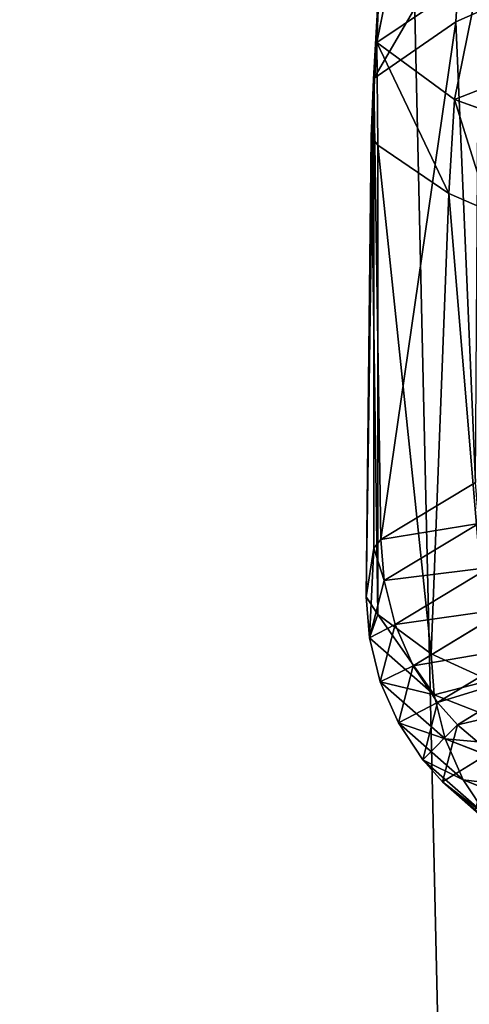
# Model space of a CAD drawing. Extents: x 1 to 183, y 3 to 451.
# Tile 29 of 256: x 59.15 to 60.26, y 337.39 to 339.81. Entities that reach past the tile are written whole.
import ezdxf

# ---------------------------------------------------------------- set-up
doc = ezdxf.new("R2010")
doc.units = 0
doc.header["$LTSCALE"] = 2.54
doc.layers.get('0').update_dxf_attribs({"color": 13, "linetype": 'CONTINUOUS'})

# ---------------------------------------------------------------- blocks, each defined once
blk = doc.blocks.new('DOZOWNIK_DO_MYD_A_FRIEGO_S')
at = {"color": 0}
for p, q in [((60.2962, 332.2193, 121.0778), (59.0891, 385.5593, 119.8621)), ((60.2962, 332.2193, 121.0778), (59.0891, 385.5593, 119.8621)), ((59.0891, 385.5593, 61.4939), (60.2962, 332.2193, 60.2782)), ((59.0891, 385.5593, 61.4939), (60.2962, 332.2193, 60.2782)), ((60.0301, 339.756, 89.5377), (60.0937, 340.0671, 89.5402)), ((60.0301, 339.756, 89.5377), (60.0937, 340.0671, 89.5402)), ((60.0228, 339.6672, 91.9793), (60.2384, 340.0378, 94.3678)), ((60.0228, 339.6672, 91.9793), (60.2384, 340.0378, 94.3678)), ((60.2246, 339.8067, 94.3695), (60.2384, 340.0378, 94.3678)), ((60.2246, 339.8067, 94.3695), (60.2384, 340.0378, 94.3678)), ((60.284, 339.927, 87.1386), (60.2208, 339.6159, 87.131)), ((60.284, 339.927, 87.1386), (60.2208, 339.6159, 87.131)), ((60.0219, 339.666, 91.9586), (60.0358, 339.8971, 91.958)), ((60.0219, 339.666, 91.9586), (60.0358, 339.8971, 91.958)), ((60.0228, 339.6672, 91.9793), (60.0358, 339.8971, 91.958)), ((60.0228, 339.6672, 91.9793), (60.0358, 339.8971, 91.958)), ((60.0301, 339.756, 89.5377), (60.0358, 339.8971, 91.958)), ((60.0301, 339.756, 89.5377), (60.0358, 339.8971, 91.958)), ((60.2803, 339.8313, 94.7901), (60.2246, 339.8067, 94.3695)), ((60.2803, 339.8313, 94.7901), (60.2246, 339.8067, 94.3695)), ((60.2246, 339.8067, 94.3695), (60.0228, 339.6672, 91.9793)), ((60.2246, 339.8067, 94.3695), (60.0228, 339.6672, 91.9793)), ((60.2246, 339.8067, 94.3695), (60.0405, 338.5333, 92.3339)), ((60.2246, 339.8067, 94.3695), (60.0405, 338.5333, 92.3339)), ((60.2246, 339.8067, 94.3695), (60.2728, 338.6736, 94.736)), ((60.2246, 339.8067, 94.3695), (60.2728, 338.6736, 94.736)), ((60.0162, 339.5249, 89.5372), (60.0301, 339.756, 89.5377)), ((60.0162, 339.5249, 89.5372), (60.0301, 339.756, 89.5377)), ((60.0301, 339.756, 89.5377), (60.2208, 339.6159, 87.131)), ((60.2071, 339.3848, 87.1294), (60.0301, 339.756, 89.5377)), ((60.0301, 339.756, 89.5377), (60.2208, 339.6159, 87.131)), ((60.0328, 339.5033, 89.1664), (60.0301, 339.756, 89.5377)), ((60.2071, 339.3848, 87.1294), (60.0301, 339.756, 89.5377)), ((60.0328, 339.5033, 89.1664), (60.0301, 339.756, 89.5377)), ((60.0219, 339.666, 91.9586), (60.0041, 338.3925, 89.9176)), ((60.0219, 339.666, 91.9586), (60.0041, 338.3925, 89.9176)), ((60.0219, 339.666, 91.9586), (60.0162, 339.5249, 89.5372)), ((60.0219, 339.666, 91.9586), (60.0162, 339.5249, 89.5372)), ((60.0228, 339.6672, 91.9793), (60.0219, 339.666, 91.9586)), ((60.0228, 339.6672, 91.9793), (60.0219, 339.666, 91.9586)), ((60.0219, 339.666, 91.9586), (60.0228, 338.5126, 91.9793)), ((60.0219, 339.666, 91.9586), (60.0228, 338.5126, 91.9793)), ((60.0228, 339.6672, 91.9793), (60.0405, 338.5333, 92.3339)), ((60.0228, 339.6672, 91.9793), (60.0405, 338.5333, 92.3339)), ((60.0228, 339.6672, 91.9793), (60.0228, 338.5126, 91.9793)), ((60.0228, 339.6672, 91.9793), (60.0228, 338.5126, 91.9793)), ((60.2071, 339.3848, 87.1294), (60.2208, 339.6159, 87.131)), ((60.2071, 339.3848, 87.1294), (60.2208, 339.6159, 87.131)), ((60.6037, 339.4783, 84.7615), (60.2208, 339.6159, 87.131)), ((60.6037, 339.4783, 84.7615), (60.2208, 339.6159, 87.131)), ((60.3072, 339.3412, 86.378), (60.2208, 339.6159, 87.131)), ((60.3072, 339.3412, 86.378), (60.2208, 339.6159, 87.131)), ((60.0162, 339.5249, 89.5372), (60.0041, 338.3925, 89.9176)), ((60.0162, 339.5249, 89.5372), (60.0041, 338.3925, 89.9176)), ((60.0162, 339.5249, 89.5372), (60.0328, 338.3488, 89.1664)), ((60.0162, 339.5249, 89.5372), (60.0328, 338.3488, 89.1664)), ((60.0162, 339.5249, 89.5372), (60.0328, 339.5033, 89.1664)), ((60.0162, 339.5249, 89.5372), (60.0328, 339.5033, 89.1664)), ((60.0328, 339.5033, 89.1664), (60.0328, 338.3488, 89.1664)), ((60.0328, 339.5033, 89.1664), (60.0328, 338.3488, 89.1664)), ((60.0328, 339.5033, 89.1664), (60.1636, 338.2525, 87.5111)), ((60.0328, 339.5033, 89.1664), (60.1636, 338.2525, 87.5111)), ((60.0328, 339.5033, 89.1664), (60.2071, 339.3848, 87.1294)), ((60.0328, 339.5033, 89.1664), (60.2071, 339.3848, 87.1294)), ((60.2071, 339.3848, 87.1294), (60.1636, 338.2525, 87.5111)), ((60.2071, 339.3848, 87.1294), (60.1636, 338.2525, 87.5111)), ((60.2071, 339.3848, 87.1294), (60.3072, 338.1867, 86.378)), ((60.2071, 339.3848, 87.1294), (60.3072, 338.1867, 86.378)), ((60.2071, 339.3848, 87.1294), (60.3072, 339.3412, 86.378)), ((60.2071, 339.3848, 87.1294), (60.3072, 339.3412, 86.378)), ((60.2728, 338.6736, 94.736), (60.0405, 338.5333, 92.3339)), ((60.2728, 338.6736, 94.736), (60.0405, 338.5333, 92.3339)), ((60.0484, 338.4327, 92.3334), (60.2807, 338.573, 94.7349)), ((60.0484, 338.4327, 92.3334), (60.2807, 338.573, 94.7349)), ((60.0228, 338.5126, 91.9793), (60.0041, 338.3925, 89.9176)), ((60.0228, 338.5126, 91.9793), (60.0041, 338.3925, 89.9176)), ((60.0228, 338.5126, 91.9793), (60.012, 338.2919, 89.9178)), ((60.0228, 338.5126, 91.9793), (60.012, 338.2919, 89.9178)), ((60.0405, 338.5333, 92.3339), (60.0228, 338.5126, 91.9793)), ((60.0405, 338.5333, 92.3339), (60.0228, 338.5126, 91.9793)), ((60.0228, 338.5126, 91.9793), (60.0484, 338.4327, 92.3334)), ((60.0228, 338.5126, 91.9793), (60.0484, 338.4327, 92.3334)), ((60.0484, 338.4327, 92.3334), (60.0405, 338.5333, 92.3339)), ((60.0484, 338.4327, 92.3334), (60.0405, 338.5333, 92.3339)), ((60.3073, 338.4646, 94.7312), (60.0753, 338.3243, 92.3319)), ((60.3073, 338.4646, 94.7312), (60.0753, 338.3243, 92.3319)), ((60.0484, 338.4327, 92.3334), (60.012, 338.2919, 89.9178)), ((60.0484, 338.4327, 92.3334), (60.012, 338.2919, 89.9178)), ((60.0484, 338.4327, 92.3334), (60.0753, 338.3243, 92.3319)), ((60.0484, 338.4327, 92.3334), (60.0753, 338.3243, 92.3319)), ((60.012, 338.2919, 89.9178), (60.0041, 338.3925, 89.9176)), ((60.0041, 338.3925, 89.9176), (60.0328, 338.3488, 89.1664)), ((60.012, 338.2919, 89.9178), (60.0041, 338.3925, 89.9176)), ((60.0041, 338.3925, 89.9176), (60.0328, 338.3488, 89.1664)), ((60.0328, 338.3488, 89.1664), (60.012, 338.2919, 89.9178)), ((60.0328, 338.3488, 89.1664), (60.012, 338.2919, 89.9178)), ((60.0328, 338.3488, 89.1664), (60.1636, 338.2525, 87.5111)), ((60.1715, 338.1519, 87.5119), (60.0328, 338.3488, 89.1664)), ((60.1715, 338.1519, 87.5119), (60.0328, 338.3488, 89.1664)), ((60.0328, 338.3488, 89.1664), (60.1636, 338.2525, 87.5111)), ((60.1197, 338.2233, 92.3294), (60.3514, 338.3636, 94.7251)), ((60.1197, 338.2233, 92.3294), (60.3514, 338.3636, 94.7251)), ((60.0388, 338.1835, 89.9185), (60.0753, 338.3243, 92.3319)), ((60.0388, 338.1835, 89.9185), (60.0753, 338.3243, 92.3319)), ((60.1197, 338.2233, 92.3294), (60.0753, 338.3243, 92.3319)), ((60.1197, 338.2233, 92.3294), (60.0753, 338.3243, 92.3319)), ((60.1715, 338.1519, 87.5119), (60.012, 338.2919, 89.9178)), ((60.1715, 338.1519, 87.5119), (60.012, 338.2919, 89.9178)), ((60.0388, 338.1835, 89.9185), (60.012, 338.2919, 89.9178)), ((60.0388, 338.1835, 89.9185), (60.012, 338.2919, 89.9178)), ((60.1197, 338.2233, 92.3294), (60.4109, 338.2731, 94.7169)), ((60.1197, 338.2233, 92.3294), (60.4109, 338.2731, 94.7169)), ((60.4109, 338.2731, 94.7169), (60.1797, 338.1328, 92.3261)), ((60.4109, 338.2731, 94.7169), (60.1797, 338.1328, 92.3261)), ((60.1636, 338.2525, 87.5111), (60.1715, 338.1519, 87.5119)), ((60.1636, 338.2525, 87.5111), (60.1715, 338.1519, 87.5119)), ((60.1636, 338.2525, 87.5111), (60.3072, 338.1867, 86.378)), ((60.1636, 338.2525, 87.5111), (60.3072, 338.1867, 86.378)), ((60.1197, 338.2233, 92.3294), (60.0834, 338.0825, 89.9196)), ((60.1197, 338.2233, 92.3294), (60.0834, 338.0825, 89.9196)), ((60.1197, 338.2233, 92.3294), (60.1797, 338.1328, 92.3261)), ((60.1197, 338.2233, 92.3294), (60.1797, 338.1328, 92.3261)), ((60.459, 338.2184, 94.7103), (60.1797, 338.1328, 92.3261)), ((60.459, 338.2184, 94.7103), (60.1797, 338.1328, 92.3261)), ((60.2282, 338.0781, 92.3234), (60.459, 338.2184, 94.7103)), ((60.2282, 338.0781, 92.3234), (60.459, 338.2184, 94.7103)), ((60.0388, 338.1835, 89.9185), (60.0834, 338.0825, 89.9196)), ((60.0388, 338.1835, 89.9185), (60.1982, 338.0435, 87.5148)), ((60.0388, 338.1835, 89.9185), (60.1982, 338.0435, 87.5148)), ((60.0388, 338.1835, 89.9185), (60.0834, 338.0825, 89.9196)), ((60.3072, 338.1867, 86.378), (60.1715, 338.1519, 87.5119)), ((60.3072, 338.1867, 86.378), (60.1715, 338.1519, 87.5119)), ((60.1715, 338.1519, 87.5119), (60.1982, 338.0435, 87.5148)), ((60.1715, 338.1519, 87.5119), (60.5233, 338.0141, 85.1393)), ((60.1715, 338.1519, 87.5119), (60.1982, 338.0435, 87.5148)), ((60.1715, 338.1519, 87.5119), (60.5233, 338.0141, 85.1393)), ((60.2282, 338.0781, 92.3234), (60.5388, 338.1498, 94.6993)), ((60.2282, 338.0781, 92.3234), (60.5388, 338.1498, 94.6993)), ((60.1797, 338.1328, 92.3261), (60.0834, 338.0825, 89.9196)), ((60.1797, 338.1328, 92.3261), (60.0834, 338.0825, 89.9196)), ((60.1434, 337.992, 89.9211), (60.1797, 338.1328, 92.3261)), ((60.1434, 337.992, 89.9211), (60.1797, 338.1328, 92.3261)), ((60.2282, 338.0781, 92.3234), (60.1797, 338.1328, 92.3261)), ((60.2282, 338.0781, 92.3234), (60.1797, 338.1328, 92.3261)), ((60.2425, 337.9425, 87.5195), (60.0834, 338.0825, 89.9196)), ((60.2425, 337.9425, 87.5195), (60.0834, 338.0825, 89.9196)), ((60.1434, 337.992, 89.9211), (60.0834, 338.0825, 89.9196)), ((60.1434, 337.992, 89.9211), (60.0834, 338.0825, 89.9196)), ((60.1434, 337.992, 89.9211), (60.2282, 338.0781, 92.3234)), ((60.1434, 337.992, 89.9211), (60.2282, 338.0781, 92.3234)), ((60.2282, 338.0781, 92.3234), (60.192, 337.9373, 89.9224)), ((60.2282, 338.0781, 92.3234), (60.192, 337.9373, 89.9224)), ((60.2282, 338.0781, 92.3234), (60.3086, 338.0095, 92.3189)), ((60.2282, 338.0781, 92.3234), (60.3086, 338.0095, 92.3189)), ((60.5498, 337.9057, 85.1444), (60.1982, 338.0435, 87.5148)), ((60.5498, 337.9057, 85.1444), (60.1982, 338.0435, 87.5148)), ((60.2425, 337.9425, 87.5195), (60.1982, 338.0435, 87.5148)), ((60.2425, 337.9425, 87.5195), (60.1982, 338.0435, 87.5148)), ((60.3086, 338.0095, 92.3189), (60.192, 337.9373, 89.9224)), ((60.3086, 338.0095, 92.3189), (60.192, 337.9373, 89.9224)), ((60.2425, 337.9425, 87.5195), (60.1434, 337.992, 89.9211)), ((60.1434, 337.992, 89.9211), (60.192, 337.9373, 89.9224)), ((60.1434, 337.992, 89.9211), (60.192, 337.9373, 89.9224)), ((60.1434, 337.992, 89.9211), (60.3022, 337.852, 87.5259)), ((60.1434, 337.992, 89.9211), (60.3022, 337.852, 87.5259)), ((60.2425, 337.9425, 87.5195), (60.1434, 337.992, 89.9211)), ((60.3505, 337.7973, 87.5311), (60.192, 337.9373, 89.9224)), ((60.192, 337.9373, 89.9224), (60.3022, 337.852, 87.5259)), ((60.3505, 337.7973, 87.5311), (60.192, 337.9373, 89.9224)), ((60.2725, 337.8687, 89.9244), (60.192, 337.9373, 89.9224)), ((60.2725, 337.8687, 89.9244), (60.192, 337.9373, 89.9224)), ((60.192, 337.9373, 89.9224), (60.3022, 337.852, 87.5259)), ((60.2425, 337.9425, 87.5195), (60.5935, 337.8047, 85.1527)), ((60.2425, 337.9425, 87.5195), (60.3022, 337.852, 87.5259)), ((60.2425, 337.9425, 87.5195), (60.3022, 337.852, 87.5259)), ((60.2425, 337.9425, 87.5195), (60.5935, 337.8047, 85.1527))]:
    blk.add_line(p, q, dxfattribs=at)
mesh = blk.add_polyface(dxfattribs=at)
corners = [(59.0891, 385.5593, 119.8621), (56.5066, 332.2193, 116.8878), (60.2962, 332.2193, 121.0778)]
mesh.append_faces([[corners[k] for k in face] for face in [(0, 1, 2)]], dxfattribs={"color": 0})
mesh = blk.add_polyface(dxfattribs=at)
corners = [(59.0891, 385.5593, 61.4939), (60.2962, 332.2193, 60.2782), (56.5066, 332.2193, 64.4682)]
mesh.append_faces([[corners[k] for k in face] for face in [(0, 1, 2)]], dxfattribs={"color": 0})
mesh = blk.add_polyface(dxfattribs=at)
corners = [(59.0891, 385.5593, 119.8621), (60.2962, 332.2193, 121.0778), (60.2962, 385.5593, 121.0778)]
mesh.append_faces([[corners[k] for k in face] for face in [(0, 1, 2)]], dxfattribs={"color": 0})
mesh = blk.add_polyface(dxfattribs=at)
corners = [(60.2962, 385.5593, 60.2782), (60.2962, 332.2193, 60.2782), (59.0891, 385.5593, 61.4939)]
mesh.append_faces([[corners[k] for k in face] for face in [(0, 1, 2)]], dxfattribs={"color": 0})
mesh = blk.add_polyface(dxfattribs=at)
corners = [(60.0358, 339.8971, 91.958), (60.0937, 340.0671, 89.5402), (60.0301, 339.756, 89.5377), (60.0994, 340.2081, 91.9552)]
mesh.append_faces([[corners[k] for k in face] for face in [(0, 1, 2), (1, 0, 3)]], dxfattribs={"vtx0": -1, "color": 0})
mesh = blk.add_polyface(dxfattribs=at)
corners = [(60.0301, 339.756, 89.5377), (60.284, 339.927, 87.1386), (60.2208, 339.6159, 87.131), (60.0937, 340.0671, 89.5402)]
mesh.append_faces([[corners[k] for k in face] for face in [(0, 1, 2), (1, 0, 3)]], dxfattribs={"vtx0": -1, "color": 0})
mesh = blk.add_polyface(dxfattribs=at)
corners = [(60.2384, 340.0378, 94.3678), (60.0358, 339.8971, 91.958), (60.0228, 339.6672, 91.9793)]
mesh.append_faces([[corners[k] for k in face] for face in [(0, 1, 2)]], dxfattribs={"color": 0})
mesh = blk.add_polyface(dxfattribs=at)
corners = [(60.2384, 340.0378, 94.3678), (60.0228, 339.6672, 91.9793), (60.2246, 339.8067, 94.3695)]
mesh.append_faces([[corners[k] for k in face] for face in [(0, 1, 2)]], dxfattribs={"color": 0})
mesh = blk.add_polyface(dxfattribs=at)
corners = [(60.2384, 340.0378, 94.3678), (60.2246, 339.8067, 94.3695), (60.2803, 339.8313, 94.7901)]
mesh.append_faces([[corners[k] for k in face] for face in [(0, 1, 2)]], dxfattribs={"color": 0})
mesh = blk.add_polyface(dxfattribs=at)
corners = [(60.2208, 339.6159, 87.131), (60.6661, 339.7894, 84.7741), (60.6037, 339.4783, 84.7615), (60.284, 339.927, 87.1386)]
mesh.append_faces([[corners[k] for k in face] for face in [(0, 1, 2), (1, 0, 3)]], dxfattribs={"vtx0": -1, "color": 0})
mesh = blk.add_polyface(dxfattribs=at)
corners = [(60.0219, 339.666, 91.9586), (60.0301, 339.756, 89.5377), (60.0162, 339.5249, 89.5372), (60.0358, 339.8971, 91.958)]
mesh.append_faces([[corners[k] for k in face] for face in [(0, 1, 2), (1, 0, 3)]], dxfattribs={"vtx0": -1, "color": 0})
mesh = blk.add_polyface(dxfattribs=at)
corners = [(60.0358, 339.8971, 91.958), (60.0219, 339.666, 91.9586), (60.0228, 339.6672, 91.9793)]
mesh.append_faces([[corners[k] for k in face] for face in [(0, 1, 2)]], dxfattribs={"color": 0})
mesh = blk.add_polyface(dxfattribs=at)
corners = [(60.2803, 339.8313, 94.7901), (60.2246, 339.8067, 94.3695), (60.2728, 338.6736, 94.736)]
mesh.append_faces([[corners[k] for k in face] for face in [(0, 1, 2)]], dxfattribs={"color": 0})
mesh = blk.add_polyface(dxfattribs=at)
corners = [(60.2246, 339.8067, 94.3695), (60.0228, 339.6672, 91.9793), (60.0405, 338.5333, 92.3339)]
mesh.append_faces([[corners[k] for k in face] for face in [(0, 1, 2)]], dxfattribs={"color": 0})
mesh = blk.add_polyface(dxfattribs=at)
corners = [(60.2246, 339.8067, 94.3695), (60.0405, 338.5333, 92.3339), (60.2728, 338.6736, 94.736)]
mesh.append_faces([[corners[k] for k in face] for face in [(0, 1, 2)]], dxfattribs={"color": 0})
mesh = blk.add_polyface(dxfattribs=at)
corners = [(60.0301, 339.756, 89.5377), (60.0328, 339.5033, 89.1664), (60.0162, 339.5249, 89.5372)]
mesh.append_faces([[corners[k] for k in face] for face in [(0, 1, 2)]], dxfattribs={"color": 0})
mesh = blk.add_polyface(dxfattribs=at)
corners = [(60.0301, 339.756, 89.5377), (60.2208, 339.6159, 87.131), (60.2071, 339.3848, 87.1294)]
mesh.append_faces([[corners[k] for k in face] for face in [(0, 1, 2)]], dxfattribs={"color": 0})
mesh = blk.add_polyface(dxfattribs=at)
corners = [(60.0301, 339.756, 89.5377), (60.2071, 339.3848, 87.1294), (60.0328, 339.5033, 89.1664)]
mesh.append_faces([[corners[k] for k in face] for face in [(0, 1, 2)]], dxfattribs={"color": 0})
mesh = blk.add_polyface(dxfattribs=at)
corners = [(60.0219, 339.666, 91.9586), (60.0041, 338.3925, 89.9176), (60.0228, 338.5126, 91.9793)]
mesh.append_faces([[corners[k] for k in face] for face in [(0, 1, 2)]], dxfattribs={"color": 0})
mesh = blk.add_polyface(dxfattribs=at)
corners = [(60.0219, 339.666, 91.9586), (60.0162, 339.5249, 89.5372), (60.0041, 338.3925, 89.9176)]
mesh.append_faces([[corners[k] for k in face] for face in [(0, 1, 2)]], dxfattribs={"color": 0})
mesh = blk.add_polyface(dxfattribs=at)
corners = [(60.0228, 339.6672, 91.9793), (60.0219, 339.666, 91.9586), (60.0228, 338.5126, 91.9793)]
mesh.append_faces([[corners[k] for k in face] for face in [(0, 1, 2)]], dxfattribs={"color": 0})
mesh = blk.add_polyface(dxfattribs=at)
corners = [(60.0228, 339.6672, 91.9793), (60.0228, 338.5126, 91.9793), (60.0405, 338.5333, 92.3339)]
mesh.append_faces([[corners[k] for k in face] for face in [(0, 1, 2)]], dxfattribs={"color": 0})
mesh = blk.add_polyface(dxfattribs=at)
corners = [(60.2208, 339.6159, 87.131), (60.3072, 339.3412, 86.378), (60.2071, 339.3848, 87.1294)]
mesh.append_faces([[corners[k] for k in face] for face in [(0, 1, 2)]], dxfattribs={"color": 0})
mesh = blk.add_polyface(dxfattribs=at)
corners = [(60.2208, 339.6159, 87.131), (60.6037, 339.4783, 84.7615), (60.3072, 339.3412, 86.378)]
mesh.append_faces([[corners[k] for k in face] for face in [(0, 1, 2)]], dxfattribs={"color": 0})
mesh = blk.add_polyface(dxfattribs=at)
corners = [(60.0162, 339.5249, 89.5372), (60.0328, 338.3488, 89.1664), (60.0041, 338.3925, 89.9176)]
mesh.append_faces([[corners[k] for k in face] for face in [(0, 1, 2)]], dxfattribs={"color": 0})
mesh = blk.add_polyface(dxfattribs=at)
corners = [(60.0162, 339.5249, 89.5372), (60.0328, 339.5033, 89.1664), (60.0328, 338.3488, 89.1664)]
mesh.append_faces([[corners[k] for k in face] for face in [(0, 1, 2)]], dxfattribs={"color": 0})
mesh = blk.add_polyface(dxfattribs=at)
corners = [(60.0328, 339.5033, 89.1664), (60.1636, 338.2525, 87.5111), (60.0328, 338.3488, 89.1664)]
mesh.append_faces([[corners[k] for k in face] for face in [(0, 1, 2)]], dxfattribs={"color": 0})
mesh = blk.add_polyface(dxfattribs=at)
corners = [(60.0328, 339.5033, 89.1664), (60.2071, 339.3848, 87.1294), (60.1636, 338.2525, 87.5111)]
mesh.append_faces([[corners[k] for k in face] for face in [(0, 1, 2)]], dxfattribs={"color": 0})
mesh = blk.add_polyface(dxfattribs=at)
corners = [(60.2071, 339.3848, 87.1294), (60.3072, 338.1867, 86.378), (60.1636, 338.2525, 87.5111)]
mesh.append_faces([[corners[k] for k in face] for face in [(0, 1, 2)]], dxfattribs={"color": 0})
mesh = blk.add_polyface(dxfattribs=at)
corners = [(60.2071, 339.3848, 87.1294), (60.3072, 339.3412, 86.378), (60.3072, 338.1867, 86.378)]
mesh.append_faces([[corners[k] for k in face] for face in [(0, 1, 2)]], dxfattribs={"color": 0})
mesh = blk.add_polyface(dxfattribs=at)
corners = [(60.2807, 338.573, 94.7349), (60.0405, 338.5333, 92.3339), (60.0484, 338.4327, 92.3334), (60.2728, 338.6736, 94.736)]
mesh.append_faces([[corners[k] for k in face] for face in [(0, 1, 2), (1, 0, 3)]], dxfattribs={"vtx0": -1, "color": 0})
mesh = blk.add_polyface(dxfattribs=at)
corners = [(60.3073, 338.4646, 94.7312), (60.0484, 338.4327, 92.3334), (60.0753, 338.3243, 92.3319), (60.2807, 338.573, 94.7349)]
mesh.append_faces([[corners[k] for k in face] for face in [(0, 1, 2), (1, 0, 3)]], dxfattribs={"vtx0": -1, "color": 0})
mesh = blk.add_polyface(dxfattribs=at)
corners = [(60.0228, 338.5126, 91.9793), (60.0041, 338.3925, 89.9176), (60.012, 338.2919, 89.9178)]
mesh.append_faces([[corners[k] for k in face] for face in [(0, 1, 2)]], dxfattribs={"color": 0})
mesh = blk.add_polyface(dxfattribs=at)
corners = [(60.0228, 338.5126, 91.9793), (60.012, 338.2919, 89.9178), (60.0484, 338.4327, 92.3334)]
mesh.append_faces([[corners[k] for k in face] for face in [(0, 1, 2)]], dxfattribs={"color": 0})
mesh = blk.add_polyface(dxfattribs=at)
corners = [(60.0405, 338.5333, 92.3339), (60.0228, 338.5126, 91.9793), (60.0484, 338.4327, 92.3334)]
mesh.append_faces([[corners[k] for k in face] for face in [(0, 1, 2)]], dxfattribs={"color": 0})
mesh = blk.add_polyface(dxfattribs=at)
corners = [(60.3514, 338.3636, 94.7251), (60.0753, 338.3243, 92.3319), (60.1197, 338.2233, 92.3294), (60.3073, 338.4646, 94.7312)]
mesh.append_faces([[corners[k] for k in face] for face in [(0, 1, 2), (1, 0, 3)]], dxfattribs={"vtx0": -1, "color": 0})
mesh = blk.add_polyface(dxfattribs=at)
corners = [(60.0753, 338.3243, 92.3319), (60.012, 338.2919, 89.9178), (60.0388, 338.1835, 89.9185), (60.0484, 338.4327, 92.3334)]
mesh.append_faces([[corners[k] for k in face] for face in [(0, 1, 2), (1, 0, 3)]], dxfattribs={"vtx0": -1, "color": 0})
mesh = blk.add_polyface(dxfattribs=at)
corners = [(60.0041, 338.3925, 89.9176), (60.0328, 338.3488, 89.1664), (60.012, 338.2919, 89.9178)]
mesh.append_faces([[corners[k] for k in face] for face in [(0, 1, 2)]], dxfattribs={"color": 0})
mesh = blk.add_polyface(dxfattribs=at)
corners = [(60.0328, 338.3488, 89.1664), (60.1715, 338.1519, 87.5119), (60.012, 338.2919, 89.9178)]
mesh.append_faces([[corners[k] for k in face] for face in [(0, 1, 2)]], dxfattribs={"color": 0})
mesh = blk.add_polyface(dxfattribs=at)
corners = [(60.0328, 338.3488, 89.1664), (60.1636, 338.2525, 87.5111), (60.1715, 338.1519, 87.5119)]
mesh.append_faces([[corners[k] for k in face] for face in [(0, 1, 2)]], dxfattribs={"color": 0})
mesh = blk.add_polyface(dxfattribs=at)
corners = [(60.3514, 338.3636, 94.7251), (60.1197, 338.2233, 92.3294), (60.4109, 338.2731, 94.7169)]
mesh.append_faces([[corners[k] for k in face] for face in [(0, 1, 2)]], dxfattribs={"color": 0})
mesh = blk.add_polyface(dxfattribs=at)
corners = [(60.1197, 338.2233, 92.3294), (60.0388, 338.1835, 89.9185), (60.0834, 338.0825, 89.9196), (60.0753, 338.3243, 92.3319)]
mesh.append_faces([[corners[k] for k in face] for face in [(0, 1, 2), (1, 0, 3)]], dxfattribs={"vtx0": -1, "color": 0})
mesh = blk.add_polyface(dxfattribs=at)
corners = [(60.0388, 338.1835, 89.9185), (60.1715, 338.1519, 87.5119), (60.1982, 338.0435, 87.5148), (60.012, 338.2919, 89.9178)]
mesh.append_faces([[corners[k] for k in face] for face in [(0, 1, 2), (1, 0, 3)]], dxfattribs={"vtx0": -1, "color": 0})
mesh = blk.add_polyface(dxfattribs=at)
corners = [(60.4109, 338.2731, 94.7169), (60.1197, 338.2233, 92.3294), (60.1797, 338.1328, 92.3261)]
mesh.append_faces([[corners[k] for k in face] for face in [(0, 1, 2)]], dxfattribs={"color": 0})
mesh = blk.add_polyface(dxfattribs=at)
corners = [(60.4109, 338.2731, 94.7169), (60.1797, 338.1328, 92.3261), (60.459, 338.2184, 94.7103)]
mesh.append_faces([[corners[k] for k in face] for face in [(0, 1, 2)]], dxfattribs={"color": 0})
mesh = blk.add_polyface(dxfattribs=at)
corners = [(60.1636, 338.2525, 87.5111), (60.3072, 338.1867, 86.378), (60.1715, 338.1519, 87.5119)]
mesh.append_faces([[corners[k] for k in face] for face in [(0, 1, 2)]], dxfattribs={"color": 0})
mesh = blk.add_polyface(dxfattribs=at)
corners = [(60.1197, 338.2233, 92.3294), (60.0834, 338.0825, 89.9196), (60.1797, 338.1328, 92.3261)]
mesh.append_faces([[corners[k] for k in face] for face in [(0, 1, 2)]], dxfattribs={"color": 0})
mesh = blk.add_polyface(dxfattribs=at)
corners = [(60.459, 338.2184, 94.7103), (60.1797, 338.1328, 92.3261), (60.2282, 338.0781, 92.3234)]
mesh.append_faces([[corners[k] for k in face] for face in [(0, 1, 2)]], dxfattribs={"color": 0})
mesh = blk.add_polyface(dxfattribs=at)
corners = [(60.459, 338.2184, 94.7103), (60.2282, 338.0781, 92.3234), (60.5388, 338.1498, 94.6993)]
mesh.append_faces([[corners[k] for k in face] for face in [(0, 1, 2)]], dxfattribs={"color": 0})
mesh = blk.add_polyface(dxfattribs=at)
corners = [(60.0834, 338.0825, 89.9196), (60.1982, 338.0435, 87.5148), (60.2425, 337.9425, 87.5195), (60.0388, 338.1835, 89.9185)]
mesh.append_faces([[corners[k] for k in face] for face in [(0, 1, 2), (1, 0, 3)]], dxfattribs={"vtx0": -1, "color": 0})
mesh = blk.add_polyface(dxfattribs=at)
corners = [(60.3072, 338.1867, 86.378), (60.5233, 338.0141, 85.1393), (60.1715, 338.1519, 87.5119)]
mesh.append_faces([[corners[k] for k in face] for face in [(0, 1, 2)]], dxfattribs={"color": 0})
mesh = blk.add_polyface(dxfattribs=at)
corners = [(60.1982, 338.0435, 87.5148), (60.5233, 338.0141, 85.1393), (60.5498, 337.9057, 85.1444), (60.1715, 338.1519, 87.5119)]
mesh.append_faces([[corners[k] for k in face] for face in [(0, 1, 2), (1, 0, 3)]], dxfattribs={"vtx0": -1, "color": 0})
mesh = blk.add_polyface(dxfattribs=at)
corners = [(60.5388, 338.1498, 94.6993), (60.2282, 338.0781, 92.3234), (60.3086, 338.0095, 92.3189)]
mesh.append_faces([[corners[k] for k in face] for face in [(0, 1, 2)]], dxfattribs={"color": 0})
mesh = blk.add_polyface(dxfattribs=at)
corners = [(60.1797, 338.1328, 92.3261), (60.0834, 338.0825, 89.9196), (60.1434, 337.992, 89.9211)]
mesh.append_faces([[corners[k] for k in face] for face in [(0, 1, 2)]], dxfattribs={"color": 0})
mesh = blk.add_polyface(dxfattribs=at)
corners = [(60.1797, 338.1328, 92.3261), (60.1434, 337.992, 89.9211), (60.2282, 338.0781, 92.3234)]
mesh.append_faces([[corners[k] for k in face] for face in [(0, 1, 2)]], dxfattribs={"color": 0})
mesh = blk.add_polyface(dxfattribs=at)
corners = [(60.0834, 338.0825, 89.9196), (60.2425, 337.9425, 87.5195), (60.1434, 337.992, 89.9211)]
mesh.append_faces([[corners[k] for k in face] for face in [(0, 1, 2)]], dxfattribs={"color": 0})
mesh = blk.add_polyface(dxfattribs=at)
corners = [(60.2282, 338.0781, 92.3234), (60.1434, 337.992, 89.9211), (60.192, 337.9373, 89.9224)]
mesh.append_faces([[corners[k] for k in face] for face in [(0, 1, 2)]], dxfattribs={"color": 0})
mesh = blk.add_polyface(dxfattribs=at)
corners = [(60.2282, 338.0781, 92.3234), (60.192, 337.9373, 89.9224), (60.3086, 338.0095, 92.3189)]
mesh.append_faces([[corners[k] for k in face] for face in [(0, 1, 2)]], dxfattribs={"color": 0})
mesh = blk.add_polyface(dxfattribs=at)
corners = [(60.2425, 337.9425, 87.5195), (60.5498, 337.9057, 85.1444), (60.5935, 337.8047, 85.1527), (60.1982, 338.0435, 87.5148)]
mesh.append_faces([[corners[k] for k in face] for face in [(0, 1, 2), (1, 0, 3)]], dxfattribs={"vtx0": -1, "color": 0})
mesh = blk.add_polyface(dxfattribs=at)
corners = [(60.3086, 338.0095, 92.3189), (60.192, 337.9373, 89.9224), (60.2725, 337.8687, 89.9244)]
mesh.append_faces([[corners[k] for k in face] for face in [(0, 1, 2)]], dxfattribs={"color": 0})
mesh = blk.add_polyface(dxfattribs=at)
corners = [(60.1434, 337.992, 89.9211), (60.3022, 337.852, 87.5259), (60.192, 337.9373, 89.9224)]
mesh.append_faces([[corners[k] for k in face] for face in [(0, 1, 2)]], dxfattribs={"color": 0})
mesh = blk.add_polyface(dxfattribs=at)
corners = [(60.1434, 337.992, 89.9211), (60.2425, 337.9425, 87.5195), (60.3022, 337.852, 87.5259)]
mesh.append_faces([[corners[k] for k in face] for face in [(0, 1, 2)]], dxfattribs={"color": 0})
mesh = blk.add_polyface(dxfattribs=at)
corners = [(60.192, 337.9373, 89.9224), (60.3022, 337.852, 87.5259), (60.3505, 337.7973, 87.5311)]
mesh.append_faces([[corners[k] for k in face] for face in [(0, 1, 2)]], dxfattribs={"color": 0})
mesh = blk.add_polyface(dxfattribs=at)
corners = [(60.2725, 337.8687, 89.9244), (60.192, 337.9373, 89.9224), (60.3505, 337.7973, 87.5311)]
mesh.append_faces([[corners[k] for k in face] for face in [(0, 1, 2)]], dxfattribs={"color": 0})
mesh = blk.add_polyface(dxfattribs=at)
corners = [(60.2425, 337.9425, 87.5195), (60.5935, 337.8047, 85.1527), (60.3022, 337.852, 87.5259)]
mesh.append_faces([[corners[k] for k in face] for face in [(0, 1, 2)]], dxfattribs={"color": 0})

msp = doc.modelspace()

# ---------------------------------------------------------------- block references
at = {"color": 0}
msp.add_blockref('DOZOWNIK_DO_MYD_A_FRIEGO_S', (0, 0), dxfattribs=at)

doc.saveas('drawing.dxf')
